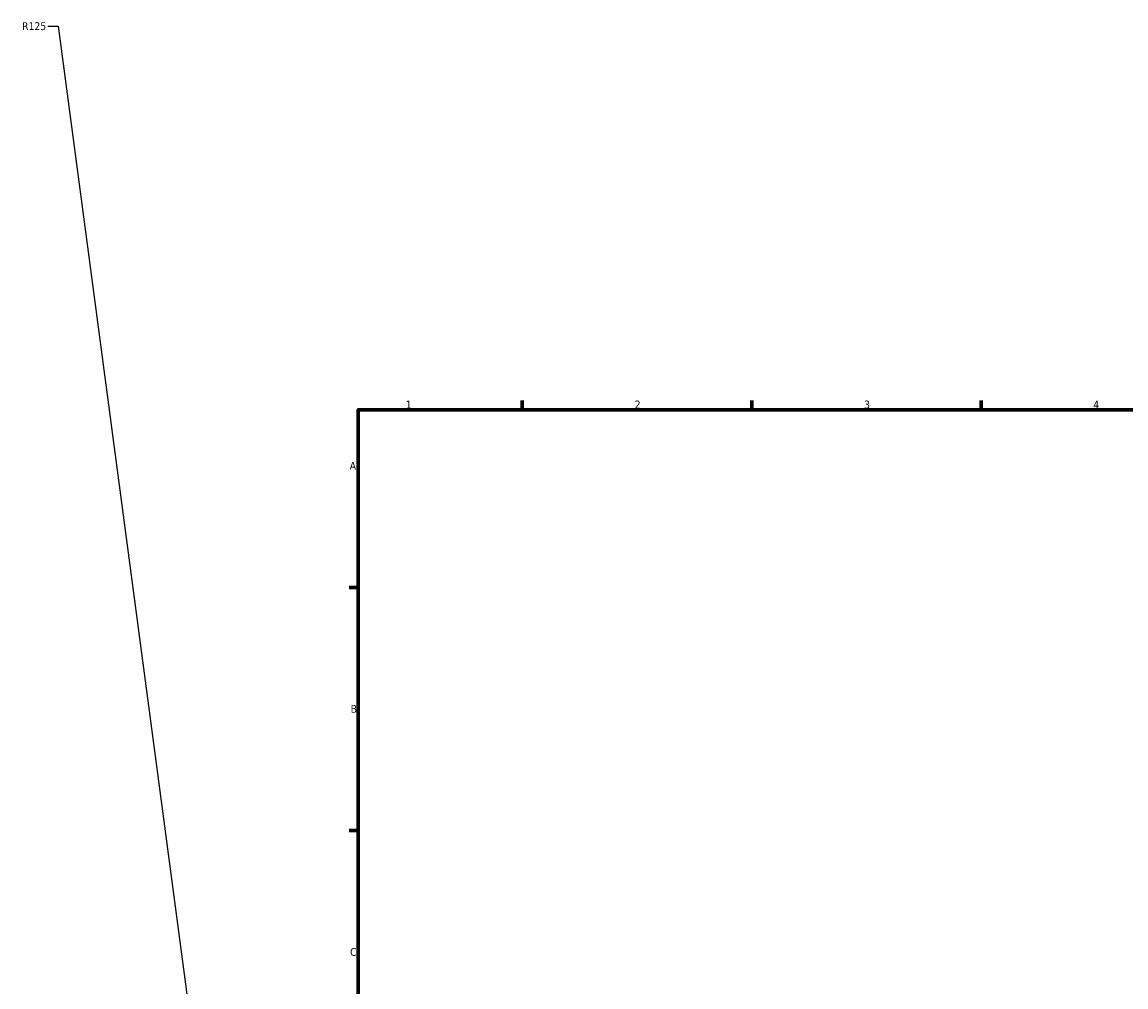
# Model space of a CAD drawing. Header units: millimetres. Extents: x -519 to 1053, y -190 to 834.
# Tile 3 of 9: x -83 to 254, y 398 to 692. Entities that reach past the tile are written whole.
import ezdxf

# ---------------------------------------------------------------- set-up
doc = ezdxf.new("R2010")
doc.units = ezdxf.units.MM
doc.layers.add('Border (ANSI)', color=7, linetype='Continuous', lineweight=70)
doc.layers.add('Dimension (ANSI)', color=7, linetype='Continuous', lineweight=25)
doc.styles.add('Note Text (ANSI)', font='tahoma.ttf')
doc.dimstyles.new('Default - mm (ANSI)', dxfattribs={"dimtxt": 2.4, "dimasz": 2.5, "dimexe": 3.175, "dimexo": 1.6002, "dimgap": 0.8, "dimtad": 0, "dimtoh": 1, "dimdec": 0, "dimrnd": 1e-08, "dimzin": 4, "dimdsep": 46, "dimtxsty": 'Note Text (ANSI)', "dimcen": 0.09, "dimdle": 10, "dimclrd": 256, "dimclre": 256, "dimclrt": 5, "dimadec": 1, "dimazin": 1, "dimtfac": 1.27, "dimtofl": 0, "dimtmove": 0, "dimatfit": 3, "dimfxl": 1, "dimtolj": 1, "dimtzin": 4, "dimlwd": -1, "dimlwe": -1, "dimarcsym": 0})

# ---------------------------------------------------------------- blocks, each defined once
blk = doc.blocks.new('Borders Default Border')
at = {"layer": 'Border (ANSI)'}
for p, q in [((70.08, 574), (70.08, 576.8)), ((140.17, 574), (140.17, 576.8)), ((210.25, 574), (210.25, 576.8)), ((20, 519.75), (17.2, 519.75)), ((20, 445.5), (17.2, 445.5))]:
    blk.add_line(p, q, dxfattribs=at)
at = {"layer": 'Border (ANSI)', "flags": 128}
blk.add_lwpolyline([(20, 20), (20, 574), (821, 574), (821, 20), (20, 20)], dxfattribs=at)
at = {"layer": 'Border (ANSI)', "color": 5, "true_color": 0x0000ff, "char_height": 2.4, "attachment_point": 7, "style": 'Note Text (ANSI)'}
for s, insert in [('1', (34.5, 574.4)), ('2', (104.4, 574.4)), ('3', (174.46, 574.35)), ('4', (244.45, 574.4)), ('A', (17.38, 555.68)), ('B', (17.67, 481.43)), ('C', (17.51, 407.13))]:
    blk.add_mtext(s, dxfattribs=dict(at, insert=insert))
blk = doc.blocks.new('*D13')
at = {"layer": 'Defpoints', "color": 0, "transparency": 16777216}
for p in [(-15.43, 267.66), (1.01, 143.75)]:
    blk.add_point(p, dxfattribs=at)
at = {"layer": 'Dimension (ANSI)', "transparency": 16777216}
for p, q in [((-74.82, 691.14), (-71.62, 691.14)), ((-71.62, 691.14), (-15.76, 270.14))]:
    blk.add_line(p, q, dxfattribs=at)
blk.add_solid([(-15.35, 270.2), (-16.17, 270.09), (-15.43, 267.66)], dxfattribs=at)
at = {"layer": 'Dimension (ANSI)', "color": 5, "transparency": 16777216, "insert": (-82.66, 692.39), "char_height": 2.4, "attachment_point": 1, "style": 'Note Text (ANSI)'}
blk.add_mtext('\\A1;R125', dxfattribs=at)

msp = doc.modelspace()

# ---------------------------------------------------------------- block references
msp.add_blockref('Borders Default Border', (0, 0))

# ---------------------------------------------------------------- dimensions: what is measured, and where the dimension line sits
at = {"layer": 'Dimension (ANSI)'}
dim = msp.add_radius_dim(center=(1.01, 143.75), mpoint=(-15.43, 267.66), dimstyle='Default - mm (ANSI)', override={"dimgap": 0.8, "dimtih": 1, "dimdec": 0, "dimlfac": 1, "dimcen": 0, "dimtol": 0, "dimlim": 0, "dimtp": 0, "dimtm": 0, "dimtdec": 2}, dxfattribs=at)
dim.commit()
dim.dimension.update_dxf_attribs({"geometry": '*D13', "text_midpoint": (-79.14, 691.14), "dimtype": 164})

doc.saveas('drawing.dxf')
